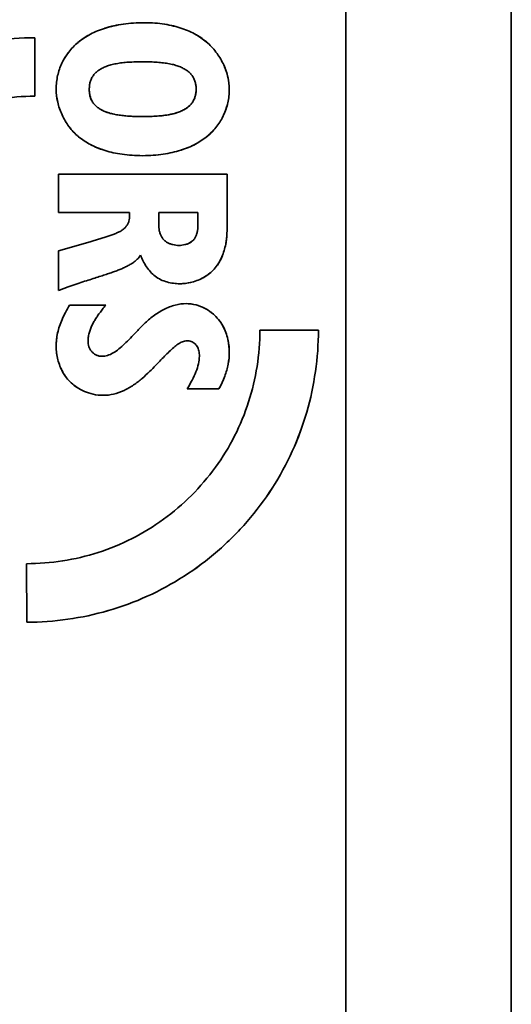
# Model space of a CAD drawing. Header units: millimetres. Extents: x 253 to 397, y 111 to 246.
# Tile 5 of 8: x 389.47 to 397.39, y 135.26 to 151.14. Entities that reach past the tile are written whole.
import ezdxf

# ---------------------------------------------------------------- set-up
doc = ezdxf.new("R2010")
doc.units = ezdxf.units.MM
doc.layers.add('Visible (ISO)', color=7, linetype='Continuous', lineweight=35)

msp = doc.modelspace()

# ---------------------------------------------------------------- linework, layer by layer
at = {"layer": 'Visible (ISO)'}
for p, q in [((397.392, 119.036), (397.392, 162.663)), ((394.725, 130.633), (394.725, 160.809)), ((389.712, 150.85), (389.715, 149.906)), ((391.143, 148.967), (391.143, 148.967)), ((390.095, 148.648), (392.812, 148.648)), ((390.095, 148.031), (390.095, 148.648)), ((392.812, 148.648), (392.812, 147.759)), ((391.24, 148.031), (390.095, 148.031)), ((391.71, 148.031), (391.71, 147.835)), ((392.343, 148.031), (391.71, 148.031)), ((392.343, 147.843), (392.343, 148.031)), ((390.095, 147.413), (390.604, 147.56)), ((390.095, 146.771), (390.095, 147.413)), ((390.274, 146.537), (390.858, 146.537)), ((393.341, 146.134), (394.284, 146.131)), ((391.143, 145.894), (391.143, 145.894)), ((392.681, 145.185), (392.171, 145.185)), ((392.921, 142.816), (392.921, 142.816)), ((389.584, 141.423), (389.581, 142.367))]:
    msp.add_line(p, q, dxfattribs=at)
for points, knots in [([(390.059, 150.02), (390.059, 150.096), (390.067, 150.168), (390.082, 150.238), (390.098, 150.307), (390.12, 150.374), (390.15, 150.437), (390.18, 150.5), (390.216, 150.56), (390.26, 150.617), (390.304, 150.674), (390.354, 150.727), (390.412, 150.775), (390.471, 150.824), (390.536, 150.868), (390.61, 150.906), (390.684, 150.945), (390.765, 150.978), (390.854, 151.005), (390.942, 151.033), (391.038, 151.054), (391.142, 151.069), (391.247, 151.084), (391.359, 151.092), (391.479, 151.092)], [0, 0, 0, 0, 0.125, 0.125, 0.125, 0.25, 0.25, 0.25, 0.375, 0.375, 0.375, 0.5, 0.5, 0.5, 0.625, 0.625, 0.625, 0.75, 0.75, 0.75, 0.875, 0.875, 0.875, 1, 1, 1, 1]), ([(391.139, 151.069), (391.139, 151.069), (391.139, 151.069), (391.139, 151.069), (391.034, 151.053), (390.935, 151.031), (390.845, 151.003)], [0.1248067, 0.1248067, 0.1248067, 0.1248067, 0.125, 0.125, 0.125, 0.248006, 0.248006, 0.248006, 0.248006]), ([(391.479, 151.092), (391.597, 151.092), (391.707, 151.083), (391.807, 151.067), (391.908, 151.051), (391.999, 151.029), (392.082, 151), (392.166, 150.972), (392.243, 150.938), (392.312, 150.898), (392.382, 150.858), (392.444, 150.814), (392.501, 150.763), (392.557, 150.713), (392.607, 150.656), (392.65, 150.597), (392.693, 150.537), (392.73, 150.474), (392.759, 150.41), (392.788, 150.346), (392.811, 150.279), (392.826, 150.214), (392.84, 150.149), (392.848, 150.084), (392.848, 150.02)], [0, 0, 0, 0, 0.125, 0.125, 0.125, 0.25, 0.25, 0.25, 0.375, 0.375, 0.375, 0.5, 0.5, 0.5, 0.625, 0.625, 0.625, 0.75, 0.75, 0.75, 0.875, 0.875, 0.875, 1, 1, 1, 1]), ([(390.602, 150.902), (390.6, 150.901), (390.598, 150.9), (390.595, 150.898), (390.525, 150.86), (390.462, 150.817), (390.407, 150.771)], [0.3711574, 0.3711574, 0.3711574, 0.3711574, 0.375, 0.375, 0.375, 0.4952712, 0.4952712, 0.4952712, 0.4952712]), ([(392.497, 150.766), (392.444, 150.814), (392.384, 150.857), (392.318, 150.895), (392.316, 150.896), (392.315, 150.896), (392.313, 150.897)], [0.5064153, 0.5064153, 0.5064153, 0.5064153, 0.625, 0.625, 0.625, 0.6278434, 0.6278434, 0.6278434, 0.6278434]), ([(385.013, 146.142), (385.013, 146.365), (385.028, 146.586), (385.06, 146.806), (385.091, 147.027), (385.138, 147.247), (385.201, 147.462), (385.263, 147.677), (385.34, 147.887), (385.433, 148.092), (385.526, 148.297), (385.635, 148.496), (385.757, 148.685), (385.878, 148.875), (386.013, 149.055), (386.16, 149.225), (386.308, 149.395), (386.468, 149.556), (386.639, 149.704), (386.809, 149.851), (386.988, 149.986), (387.178, 150.107), (387.367, 150.229), (387.565, 150.337), (387.769, 150.43), (387.973, 150.523), (388.183, 150.6), (388.397, 150.663), (388.612, 150.725), (388.831, 150.772), (389.051, 150.803), (389.27, 150.834), (389.49, 150.85), (389.712, 150.85)], [0, 0, 0, 0, 0.090909, 0.090909, 0.090909, 0.181818, 0.181818, 0.181818, 0.272727, 0.272727, 0.272727, 0.363636, 0.363636, 0.363636, 0.454545, 0.454545, 0.454545, 0.545455, 0.545455, 0.545455, 0.636364, 0.636364, 0.636364, 0.727273, 0.727273, 0.727273, 0.818182, 0.818182, 0.818182, 0.909091, 0.909091, 0.909091, 1, 1, 1, 1]), ([(390.259, 150.615), (390.257, 150.613), (390.255, 150.61), (390.253, 150.607), (390.22, 150.564), (390.192, 150.519), (390.167, 150.472)], [0.618982, 0.618982, 0.618982, 0.618982, 0.625, 0.625, 0.625, 0.7210563, 0.7210563, 0.7210563, 0.7210563]), ([(391.455, 150.462), (391.414, 150.462), (391.374, 150.462), (391.336, 150.46), (391.298, 150.459), (391.26, 150.457), (391.225, 150.455), (391.189, 150.452), (391.155, 150.449), (391.122, 150.445), (391.089, 150.441), (391.057, 150.436), (391.027, 150.431), (390.997, 150.425), (390.968, 150.419), (390.941, 150.412), (390.914, 150.404), (390.889, 150.396), (390.866, 150.387), (390.842, 150.378), (390.821, 150.369), (390.8, 150.358), (390.78, 150.348), (390.761, 150.336), (390.744, 150.324), (390.727, 150.312), (390.711, 150.3), (390.697, 150.286), (390.682, 150.272), (390.669, 150.258), (390.658, 150.242), (390.646, 150.227), (390.636, 150.21), (390.628, 150.192), (390.62, 150.174), (390.613, 150.155), (390.607, 150.136), (390.602, 150.117), (390.598, 150.098), (390.596, 150.078), (390.593, 150.059), (390.592, 150.039), (390.592, 150.02)], [0, 0, 0, 0, 0.071429, 0.071429, 0.071429, 0.142857, 0.142857, 0.142857, 0.214286, 0.214286, 0.214286, 0.285714, 0.285714, 0.285714, 0.357143, 0.357143, 0.357143, 0.428571, 0.428571, 0.428571, 0.5, 0.5, 0.5, 0.571429, 0.571429, 0.571429, 0.642857, 0.642857, 0.642857, 0.714286, 0.714286, 0.714286, 0.785714, 0.785714, 0.785714, 0.857143, 0.857143, 0.857143, 0.928571, 0.928571, 0.928571, 1, 1, 1, 1]), ([(392.315, 150.02), (392.315, 150.039), (392.313, 150.059), (392.311, 150.078), (392.308, 150.097), (392.304, 150.116), (392.299, 150.135), (392.293, 150.154), (392.287, 150.172), (392.278, 150.19), (392.27, 150.208), (392.26, 150.224), (392.248, 150.24), (392.237, 150.256), (392.224, 150.27), (392.21, 150.283), (392.196, 150.297), (392.18, 150.31), (392.163, 150.322), (392.146, 150.334), (392.127, 150.345), (392.107, 150.355), (392.087, 150.366), (392.066, 150.376), (392.042, 150.385), (392.019, 150.394), (391.994, 150.402), (391.967, 150.41), (391.941, 150.417), (391.912, 150.424), (391.882, 150.429), (391.852, 150.435), (391.821, 150.44), (391.788, 150.444), (391.755, 150.448), (391.721, 150.451), (391.686, 150.454), (391.65, 150.457), (391.613, 150.459), (391.575, 150.46), (391.536, 150.462), (391.496, 150.462), (391.455, 150.462)], [0, 0, 0, 0, 0.071429, 0.071429, 0.071429, 0.142857, 0.142857, 0.142857, 0.214286, 0.214286, 0.214286, 0.285714, 0.285714, 0.285714, 0.357143, 0.357143, 0.357143, 0.428571, 0.428571, 0.428571, 0.5, 0.5, 0.5, 0.571429, 0.571429, 0.571429, 0.642857, 0.642857, 0.642857, 0.714286, 0.714286, 0.714286, 0.785714, 0.785714, 0.785714, 0.857143, 0.857143, 0.857143, 0.928571, 0.928571, 0.928571, 1, 1, 1, 1]), ([(392.828, 150.203), (392.828, 150.205), (392.827, 150.207), (392.827, 150.21), (392.812, 150.273), (392.791, 150.338), (392.763, 150.401)], [0.120534, 0.120534, 0.120534, 0.120534, 0.125, 0.125, 0.125, 0.2469059, 0.2469059, 0.2469059, 0.2469059]), ([(391.451, 148.947), (391.333, 148.947), (391.223, 148.956), (391.123, 148.97), (391.022, 148.984), (390.931, 149.004), (390.846, 149.03), (390.762, 149.056), (390.684, 149.088), (390.613, 149.125), (390.542, 149.161), (390.478, 149.204), (390.42, 149.252), (390.362, 149.301), (390.31, 149.356), (390.265, 149.416), (390.221, 149.475), (390.183, 149.539), (390.153, 149.606), (390.122, 149.672), (390.099, 149.741), (390.083, 149.81), (390.067, 149.88), (390.059, 149.949), (390.059, 150.02)], [0, 0, 0, 0, 0.125, 0.125, 0.125, 0.25, 0.25, 0.25, 0.375, 0.375, 0.375, 0.5, 0.5, 0.5, 0.625, 0.625, 0.625, 0.75, 0.75, 0.75, 0.875, 0.875, 0.875, 1, 1, 1, 1]), ([(390.592, 150.02), (390.592, 150), (390.593, 149.981), (390.595, 149.962), (390.597, 149.943), (390.601, 149.924), (390.605, 149.905), (390.61, 149.886), (390.617, 149.868), (390.625, 149.85), (390.633, 149.833), (390.642, 149.816), (390.654, 149.8), (390.665, 149.785), (390.678, 149.77), (390.692, 149.756), (390.706, 149.742), (390.722, 149.729), (390.739, 149.717), (390.756, 149.704), (390.775, 149.693), (390.795, 149.682), (390.814, 149.672), (390.836, 149.662), (390.858, 149.653), (390.881, 149.645), (390.905, 149.637), (390.93, 149.63), (390.955, 149.623), (390.982, 149.618), (391.009, 149.612), (391.037, 149.607), (391.065, 149.603), (391.094, 149.599), (391.123, 149.595), (391.153, 149.591), (391.183, 149.589), (391.213, 149.586), (391.244, 149.584), (391.274, 149.582), (391.305, 149.58), (391.335, 149.579), (391.366, 149.578), (391.396, 149.578), (391.426, 149.577), (391.455, 149.577)], [0, 0, 0, 0, 0.066667, 0.066667, 0.066667, 0.133333, 0.133333, 0.133333, 0.2, 0.2, 0.2, 0.266667, 0.266667, 0.266667, 0.333333, 0.333333, 0.333333, 0.4, 0.4, 0.4, 0.466667, 0.466667, 0.466667, 0.533333, 0.533333, 0.533333, 0.6, 0.6, 0.6, 0.666667, 0.666667, 0.666667, 0.733333, 0.733333, 0.733333, 0.8, 0.8, 0.8, 0.866667, 0.866667, 0.866667, 0.933333, 0.933333, 0.933333, 1, 1, 1, 1]), ([(392.848, 150.02), (392.848, 149.944), (392.84, 149.872), (392.824, 149.802), (392.809, 149.732), (392.786, 149.665), (392.757, 149.602), (392.727, 149.538), (392.691, 149.478), (392.647, 149.421), (392.604, 149.364), (392.554, 149.311), (392.497, 149.263), (392.439, 149.215), (392.375, 149.172), (392.303, 149.133), (392.231, 149.095), (392.151, 149.062), (392.065, 149.035), (391.978, 149.008), (391.885, 148.986), (391.783, 148.971), (391.68, 148.956), (391.57, 148.947), (391.451, 148.947)], [0, 0, 0, 0, 0.125, 0.125, 0.125, 0.25, 0.25, 0.25, 0.375, 0.375, 0.375, 0.5, 0.5, 0.5, 0.625, 0.625, 0.625, 0.75, 0.75, 0.75, 0.875, 0.875, 0.875, 1, 1, 1, 1]), ([(391.455, 149.577), (391.497, 149.577), (391.537, 149.578), (391.576, 149.579), (391.614, 149.581), (391.652, 149.583), (391.688, 149.585), (391.724, 149.588), (391.758, 149.591), (391.791, 149.595), (391.824, 149.599), (391.855, 149.604), (391.885, 149.61), (391.916, 149.616), (391.944, 149.622), (391.971, 149.63), (391.998, 149.637), (392.023, 149.646), (392.046, 149.655), (392.069, 149.664), (392.091, 149.674), (392.111, 149.685), (392.131, 149.695), (392.149, 149.707), (392.166, 149.719), (392.184, 149.731), (392.199, 149.744), (392.213, 149.757), (392.227, 149.771), (392.239, 149.786), (392.25, 149.801), (392.261, 149.817), (392.271, 149.834), (392.279, 149.851), (392.287, 149.869), (392.294, 149.887), (392.299, 149.906), (392.304, 149.924), (392.308, 149.943), (392.311, 149.962), (392.313, 149.981), (392.315, 150), (392.315, 150.02)], [0, 0, 0, 0, 0.071429, 0.071429, 0.071429, 0.142857, 0.142857, 0.142857, 0.214286, 0.214286, 0.214286, 0.285714, 0.285714, 0.285714, 0.357143, 0.357143, 0.357143, 0.428571, 0.428571, 0.428571, 0.5, 0.5, 0.5, 0.571429, 0.571429, 0.571429, 0.642857, 0.642857, 0.642857, 0.714286, 0.714286, 0.714286, 0.785714, 0.785714, 0.785714, 0.857143, 0.857143, 0.857143, 0.928571, 0.928571, 0.928571, 1, 1, 1, 1]), ([(392.315, 150.02), (392.315, 149.983), (392.31, 149.949), (392.302, 149.917), (392.294, 149.886), (392.283, 149.856), (392.268, 149.83)], [0, 0, 0, 0, 0.1111111, 0.1111111, 0.1111111, 0.220399, 0.220399, 0.220399, 0.220399]), ([(389.715, 149.906), (389.519, 149.906), (389.325, 149.89), (389.133, 149.86), (388.94, 149.83), (388.748, 149.785), (388.561, 149.724), (388.373, 149.664), (388.191, 149.589), (388.015, 149.5), (387.839, 149.41), (387.669, 149.306), (387.509, 149.19), (387.349, 149.073), (387.198, 148.944), (387.058, 148.804), (386.918, 148.664), (386.789, 148.512), (386.672, 148.352), (386.556, 148.192), (386.452, 148.022), (386.362, 147.845), (386.273, 147.669), (386.197, 147.486), (386.137, 147.298), (386.077, 147.11), (386.031, 146.917), (386.001, 146.724), (385.971, 146.53), (385.955, 146.336), (385.955, 146.139)], [0, 0, 0, 0, 0.1, 0.1, 0.1, 0.2, 0.2, 0.2, 0.3, 0.3, 0.3, 0.4, 0.4, 0.4, 0.5, 0.5, 0.5, 0.6, 0.6, 0.6, 0.7, 0.7, 0.7, 0.8, 0.8, 0.8, 0.9, 0.9, 0.9, 1, 1, 1, 1]), ([(392.21, 149.754), (392.187, 149.732), (392.16, 149.712), (392.129, 149.695), (392.111, 149.684), (392.09, 149.674), (392.069, 149.665)], [0.3336301, 0.3336301, 0.3336301, 0.3336301, 0.4444444, 0.4444444, 0.4444444, 0.5118759, 0.5118759, 0.5118759, 0.5118759]), ([(392.742, 149.572), (392.748, 149.584), (392.754, 149.597), (392.76, 149.609), (392.784, 149.662), (392.803, 149.716), (392.817, 149.772)], [0.7245017, 0.7245017, 0.7245017, 0.7245017, 0.75, 0.75, 0.75, 0.8537388, 0.8537388, 0.8537388, 0.8537388]), ([(390.997, 149.615), (390.955, 149.623), (390.915, 149.633), (390.879, 149.646), (390.841, 149.659), (390.807, 149.674), (390.777, 149.692), (390.776, 149.693), (390.774, 149.694), (390.773, 149.694)], [0.3361694, 0.3361694, 0.3361694, 0.3361694, 0.4444444, 0.4444444, 0.4444444, 0.5555556, 0.5555556, 0.5555556, 0.5594106, 0.5594106, 0.5594106, 0.5594106]), ([(391.455, 149.577), (391.397, 149.577), (391.342, 149.579), (391.289, 149.581), (391.239, 149.584), (391.191, 149.587), (391.145, 149.593)], [0, 0, 0, 0, 0.1111111, 0.1111111, 0.1111111, 0.2166531, 0.2166531, 0.2166531, 0.2166531]), ([(392.011, 149.642), (391.978, 149.631), (391.943, 149.622), (391.906, 149.614), (391.866, 149.605), (391.822, 149.599), (391.777, 149.594)], [0.5710909, 0.5710909, 0.5710909, 0.5710909, 0.6666667, 0.6666667, 0.6666667, 0.7727564, 0.7727564, 0.7727564, 0.7727564]), ([(390.27, 149.41), (390.31, 149.357), (390.356, 149.307), (390.408, 149.263), (390.421, 149.251), (390.435, 149.24), (390.449, 149.229)], [0.3842001, 0.3842001, 0.3842001, 0.3842001, 0.5, 0.5, 0.5, 0.5304711, 0.5304711, 0.5304711, 0.5304711]), ([(392.492, 149.26), (392.498, 149.264), (392.504, 149.269), (392.509, 149.274), (392.562, 149.319), (392.607, 149.368), (392.647, 149.42)], [0.4874823, 0.4874823, 0.4874823, 0.4874823, 0.5, 0.5, 0.5, 0.6169475, 0.6169475, 0.6169475, 0.6169475]), ([(390.618, 149.122), (390.683, 149.089), (390.754, 149.06), (390.832, 149.035), (390.834, 149.034), (390.836, 149.034), (390.838, 149.033)], [0.6384754, 0.6384754, 0.6384754, 0.6384754, 0.75, 0.75, 0.75, 0.7525788, 0.7525788, 0.7525788, 0.7525788]), ([(392.074, 149.038), (392.075, 149.038), (392.077, 149.039), (392.078, 149.039), (392.163, 149.067), (392.24, 149.1), (392.309, 149.137)], [0.2479255, 0.2479255, 0.2479255, 0.2479255, 0.25, 0.25, 0.25, 0.3690982, 0.3690982, 0.3690982, 0.3690982]), ([(390.604, 147.56), (390.627, 147.567), (390.649, 147.573), (390.673, 147.58), (390.696, 147.587), (390.719, 147.594), (390.742, 147.602), (390.766, 147.609), (390.789, 147.616), (390.812, 147.624), (390.835, 147.631), (390.858, 147.638), (390.88, 147.646), (390.902, 147.653), (390.924, 147.66), (390.945, 147.667), (390.966, 147.674), (390.986, 147.681), (391.006, 147.689), (391.026, 147.696), (391.044, 147.704), (391.062, 147.712), (391.08, 147.721), (391.096, 147.73), (391.111, 147.739), (391.126, 147.749), (391.14, 147.76), (391.153, 147.771), (391.166, 147.783), (391.177, 147.795), (391.187, 147.808), (391.197, 147.821), (391.206, 147.834), (391.213, 147.848), (391.22, 147.862), (391.226, 147.877), (391.23, 147.892), (391.234, 147.907), (391.236, 147.922), (391.238, 147.938), (391.239, 147.953), (391.24, 147.969), (391.24, 147.984), (391.24, 147.999), (391.24, 148.015), (391.24, 148.031)], [0, 0, 0, 0, 0.066667, 0.066667, 0.066667, 0.133333, 0.133333, 0.133333, 0.2, 0.2, 0.2, 0.266667, 0.266667, 0.266667, 0.333333, 0.333333, 0.333333, 0.4, 0.4, 0.4, 0.466667, 0.466667, 0.466667, 0.533333, 0.533333, 0.533333, 0.6, 0.6, 0.6, 0.666667, 0.666667, 0.666667, 0.733333, 0.733333, 0.733333, 0.8, 0.8, 0.8, 0.866667, 0.866667, 0.866667, 0.933333, 0.933333, 0.933333, 1, 1, 1, 1]), ([(392.036, 147.5), (392.052, 147.5), (392.068, 147.501), (392.084, 147.503), (392.1, 147.505), (392.116, 147.508), (392.132, 147.512), (392.148, 147.516), (392.164, 147.521), (392.179, 147.526), (392.194, 147.532), (392.208, 147.539), (392.221, 147.547), (392.234, 147.555), (392.246, 147.564), (392.257, 147.574), (392.268, 147.584), (392.278, 147.596), (392.287, 147.608), (392.296, 147.62), (392.303, 147.634), (392.309, 147.648), (392.316, 147.663), (392.321, 147.678), (392.326, 147.694), (392.33, 147.71), (392.333, 147.727), (392.336, 147.744), (392.338, 147.761), (392.34, 147.778), (392.341, 147.794), (392.342, 147.811), (392.343, 147.827), (392.343, 147.843)], [0, 0, 0, 0, 0.090909, 0.090909, 0.090909, 0.181818, 0.181818, 0.181818, 0.272727, 0.272727, 0.272727, 0.363636, 0.363636, 0.363636, 0.454545, 0.454545, 0.454545, 0.545455, 0.545455, 0.545455, 0.636364, 0.636364, 0.636364, 0.727273, 0.727273, 0.727273, 0.818182, 0.818182, 0.818182, 0.909091, 0.909091, 0.909091, 1, 1, 1, 1]), ([(392.343, 147.843), (392.343, 147.807), (392.341, 147.774), (392.336, 147.742), (392.336, 147.742), (392.336, 147.742), (392.336, 147.742)], [0, 0, 0, 0, 0.1666667, 0.1666667, 0.1666667, 0.1670127, 0.1670127, 0.1670127, 0.1670127]), ([(391.71, 147.835), (391.71, 147.819), (391.711, 147.803), (391.712, 147.787), (391.714, 147.77), (391.717, 147.754), (391.72, 147.737), (391.724, 147.721), (391.728, 147.705), (391.734, 147.689), (391.739, 147.674), (391.746, 147.659), (391.753, 147.645), (391.76, 147.632), (391.768, 147.619), (391.778, 147.607), (391.787, 147.595), (391.798, 147.584), (391.809, 147.575), (391.821, 147.565), (391.833, 147.556), (391.847, 147.548), (391.86, 147.54), (391.875, 147.533), (391.89, 147.527), (391.905, 147.521), (391.922, 147.516), (391.938, 147.512), (391.954, 147.508), (391.971, 147.505), (391.988, 147.503), (392.004, 147.501), (392.02, 147.5), (392.036, 147.5)], [0, 0, 0, 0, 0.090909, 0.090909, 0.090909, 0.181818, 0.181818, 0.181818, 0.272727, 0.272727, 0.272727, 0.363636, 0.363636, 0.363636, 0.454545, 0.454545, 0.454545, 0.545455, 0.545455, 0.545455, 0.636364, 0.636364, 0.636364, 0.727273, 0.727273, 0.727273, 0.818182, 0.818182, 0.818182, 0.909091, 0.909091, 0.909091, 1, 1, 1, 1]), ([(392.812, 147.759), (392.812, 147.716), (392.81, 147.674), (392.806, 147.634), (392.803, 147.594), (392.797, 147.556), (392.79, 147.52), (392.783, 147.484), (392.775, 147.449), (392.765, 147.416), (392.755, 147.382), (392.743, 147.349), (392.73, 147.317), (392.716, 147.286), (392.701, 147.255), (392.683, 147.225), (392.665, 147.195), (392.645, 147.166), (392.623, 147.139), (392.601, 147.112), (392.576, 147.087), (392.55, 147.064), (392.523, 147.041), (392.495, 147.021), (392.465, 147.002), (392.436, 146.983), (392.405, 146.967), (392.372, 146.952), (392.34, 146.938), (392.307, 146.926), (392.272, 146.915), (392.238, 146.905), (392.202, 146.897), (392.165, 146.891), (392.128, 146.886), (392.091, 146.882), (392.052, 146.882)], [0, 0, 0, 0, 0.083333, 0.083333, 0.083333, 0.166667, 0.166667, 0.166667, 0.25, 0.25, 0.25, 0.333333, 0.333333, 0.333333, 0.416667, 0.416667, 0.416667, 0.5, 0.5, 0.5, 0.583333, 0.583333, 0.583333, 0.666667, 0.666667, 0.666667, 0.75, 0.75, 0.75, 0.833333, 0.833333, 0.833333, 0.916667, 0.916667, 0.916667, 1, 1, 1, 1]), ([(392.281, 147.6), (392.278, 147.595), (392.274, 147.591), (392.27, 147.586), (392.252, 147.567), (392.232, 147.552), (392.208, 147.54), (392.207, 147.54), (392.206, 147.539), (392.206, 147.539)], [0.4601694, 0.4601694, 0.4601694, 0.4601694, 0.5, 0.5, 0.5, 0.6666667, 0.6666667, 0.6666667, 0.6727853, 0.6727853, 0.6727853, 0.6727853]), ([(391.416, 147.341), (391.405, 147.322), (391.392, 147.304), (391.377, 147.288), (391.363, 147.272), (391.346, 147.257), (391.329, 147.244), (391.312, 147.23), (391.294, 147.218), (391.275, 147.206), (391.257, 147.195), (391.238, 147.184), (391.219, 147.174), (391.2, 147.164), (391.181, 147.154), (391.161, 147.145), (391.141, 147.136), (391.121, 147.127), (391.1, 147.118), (391.079, 147.109), (391.057, 147.101), (391.035, 147.092), (391.012, 147.084), (390.989, 147.075), (390.964, 147.066), (390.939, 147.058), (390.913, 147.049), (390.885, 147.039), (390.858, 147.03), (390.829, 147.021), (390.799, 147.011), (390.769, 147.001), (390.737, 146.991), (390.704, 146.98), (390.671, 146.97), (390.637, 146.959), (390.601, 146.947), (390.565, 146.936), (390.527, 146.924), (390.488, 146.911), (390.449, 146.898), (390.408, 146.885), (390.366, 146.87), (390.324, 146.856), (390.28, 146.841), (390.235, 146.824), (390.189, 146.808), (390.143, 146.79), (390.095, 146.771)], [0, 0, 0, 0, 0.0625, 0.0625, 0.0625, 0.125, 0.125, 0.125, 0.1875, 0.1875, 0.1875, 0.25, 0.25, 0.25, 0.3125, 0.3125, 0.3125, 0.375, 0.375, 0.375, 0.4375, 0.4375, 0.4375, 0.5, 0.5, 0.5, 0.5625, 0.5625, 0.5625, 0.625, 0.625, 0.625, 0.6875, 0.6875, 0.6875, 0.75, 0.75, 0.75, 0.8125, 0.8125, 0.8125, 0.875, 0.875, 0.875, 0.9375, 0.9375, 0.9375, 1, 1, 1, 1]), ([(392.052, 146.882), (392.017, 146.882), (391.982, 146.885), (391.947, 146.889), (391.912, 146.894), (391.878, 146.901), (391.844, 146.91), (391.81, 146.92), (391.776, 146.932), (391.745, 146.947), (391.713, 146.962), (391.682, 146.981), (391.654, 147.002), (391.626, 147.023), (391.601, 147.047), (391.577, 147.073), (391.554, 147.099), (391.533, 147.127), (391.513, 147.156), (391.494, 147.185), (391.476, 147.215), (391.46, 147.246), (391.444, 147.277), (391.429, 147.308), (391.416, 147.341)], [0, 0, 0, 0, 0.125, 0.125, 0.125, 0.25, 0.25, 0.25, 0.375, 0.375, 0.375, 0.5, 0.5, 0.5, 0.625, 0.625, 0.625, 0.75, 0.75, 0.75, 0.875, 0.875, 0.875, 1, 1, 1, 1]), ([(392.655, 147.181), (392.655, 147.181), (392.655, 147.182), (392.656, 147.182), (392.688, 147.228), (392.716, 147.28), (392.738, 147.338)], [0.5704192, 0.5704192, 0.5704192, 0.5704192, 0.5714286, 0.5714286, 0.5714286, 0.712935, 0.712935, 0.712935, 0.712935]), ([(390.059, 145.871), (390.059, 145.943), (390.066, 146.015), (390.082, 146.088), (390.098, 146.16), (390.123, 146.232), (390.155, 146.307), (390.187, 146.381), (390.227, 146.458), (390.274, 146.537)], [0, 0, 0, 0, 0.333333, 0.333333, 0.333333, 0.666667, 0.666667, 0.666667, 1, 1, 1, 1]), ([(390.858, 146.537), (390.84, 146.514), (390.822, 146.492), (390.806, 146.471), (390.789, 146.45), (390.774, 146.429), (390.759, 146.409), (390.744, 146.389), (390.73, 146.369), (390.717, 146.349), (390.704, 146.33), (390.692, 146.31), (390.68, 146.29), (390.668, 146.271), (390.657, 146.251), (390.646, 146.23), (390.635, 146.21), (390.625, 146.188), (390.616, 146.167), (390.608, 146.145), (390.6, 146.123), (390.593, 146.101), (390.586, 146.078), (390.581, 146.055), (390.578, 146.032), (390.574, 146.009), (390.572, 145.986), (390.572, 145.962)], [0, 0, 0, 0, 0.111111, 0.111111, 0.111111, 0.222222, 0.222222, 0.222222, 0.333333, 0.333333, 0.333333, 0.444444, 0.444444, 0.444444, 0.555556, 0.555556, 0.555556, 0.666667, 0.666667, 0.666667, 0.777778, 0.777778, 0.777778, 0.888889, 0.888889, 0.888889, 1, 1, 1, 1]), ([(390.799, 145.711), (390.827, 145.711), (390.856, 145.716), (390.886, 145.725), (390.916, 145.735), (390.947, 145.749), (390.978, 145.767), (391.008, 145.784), (391.038, 145.806), (391.068, 145.83), (391.099, 145.854), (391.129, 145.881), (391.16, 145.91), (391.191, 145.939), (391.223, 145.97), (391.255, 146.004), (391.288, 146.038), (391.321, 146.075), (391.358, 146.114), (391.394, 146.152), (391.434, 146.194), (391.478, 146.236), (391.522, 146.278), (391.571, 146.322), (391.623, 146.361), (391.676, 146.401), (391.732, 146.437), (391.792, 146.468), (391.852, 146.498), (391.916, 146.522), (391.977, 146.537), (392.038, 146.553), (392.097, 146.561), (392.156, 146.561)], [0, 0, 0, 0, 0.090909, 0.090909, 0.090909, 0.181818, 0.181818, 0.181818, 0.272727, 0.272727, 0.272727, 0.363636, 0.363636, 0.363636, 0.454545, 0.454545, 0.454545, 0.545455, 0.545455, 0.545455, 0.636364, 0.636364, 0.636364, 0.727273, 0.727273, 0.727273, 0.818182, 0.818182, 0.818182, 0.909091, 0.909091, 0.909091, 1, 1, 1, 1]), ([(392.156, 146.561), (392.211, 146.561), (392.263, 146.553), (392.312, 146.539), (392.361, 146.526), (392.407, 146.508), (392.448, 146.487), (392.49, 146.466), (392.527, 146.442), (392.562, 146.415), (392.596, 146.389), (392.627, 146.359), (392.655, 146.328), (392.683, 146.297), (392.706, 146.264), (392.727, 146.23), (392.748, 146.195), (392.766, 146.16), (392.781, 146.124), (392.796, 146.088), (392.808, 146.05), (392.818, 146.012), (392.828, 145.974), (392.835, 145.936), (392.84, 145.897), (392.845, 145.858), (392.848, 145.819), (392.848, 145.779)], [0, 0, 0, 0, 0.111111, 0.111111, 0.111111, 0.222222, 0.222222, 0.222222, 0.333333, 0.333333, 0.333333, 0.444444, 0.444444, 0.444444, 0.555556, 0.555556, 0.555556, 0.666667, 0.666667, 0.666667, 0.777778, 0.777778, 0.777778, 0.888889, 0.888889, 0.888889, 1, 1, 1, 1]), ([(392.474, 146.474), (392.463, 146.479), (392.453, 146.485), (392.442, 146.49), (392.438, 146.492), (392.434, 146.494), (392.431, 146.496)], [0.68234826, 0.68234826, 0.68234826, 0.68234826, 0.71428571, 0.71428571, 0.71428571, 0.72606332, 0.72606332, 0.72606332, 0.72606332]), ([(392.607, 146.377), (392.597, 146.386), (392.586, 146.395), (392.576, 146.404), (392.565, 146.413), (392.554, 146.422), (392.542, 146.43)], [0.53423206, 0.53423206, 0.53423206, 0.53423206, 0.57142857, 0.57142857, 0.57142857, 0.60941042, 0.60941042, 0.60941042, 0.60941042]), ([(389.581, 142.367), (389.777, 142.367), (389.971, 142.382), (390.163, 142.412), (390.356, 142.443), (390.548, 142.488), (390.735, 142.548), (390.923, 142.608), (391.106, 142.683), (391.282, 142.773), (391.458, 142.862), (391.627, 142.966), (391.787, 143.083), (391.947, 143.199), (392.098, 143.328), (392.238, 143.469), (392.379, 143.609), (392.508, 143.76), (392.624, 143.921), (392.741, 144.081), (392.845, 144.251), (392.934, 144.427), (393.024, 144.604), (393.099, 144.787), (393.159, 144.975), (393.22, 145.163), (393.265, 145.355), (393.295, 145.549), (393.326, 145.743), (393.341, 145.937), (393.341, 146.134)], [0, 0, 0, 0, 0.1, 0.1, 0.1, 0.2, 0.2, 0.2, 0.3, 0.3, 0.3, 0.4, 0.4, 0.4, 0.5, 0.5, 0.5, 0.6, 0.6, 0.6, 0.7, 0.7, 0.7, 0.8, 0.8, 0.8, 0.9, 0.9, 0.9, 1, 1, 1, 1]), ([(394.284, 146.131), (394.284, 145.908), (394.268, 145.687), (394.236, 145.466), (394.205, 145.246), (394.158, 145.026), (394.096, 144.811), (394.033, 144.596), (393.956, 144.385), (393.863, 144.181), (393.77, 143.976), (393.661, 143.777), (393.54, 143.587), (393.418, 143.398), (393.283, 143.218), (393.136, 143.048), (392.988, 142.877), (392.828, 142.717), (392.658, 142.569), (392.488, 142.422), (392.308, 142.287), (392.119, 142.165), (391.93, 142.044), (391.731, 141.935), (391.527, 141.842), (391.323, 141.75), (391.113, 141.672), (390.899, 141.61), (390.684, 141.548), (390.465, 141.501), (390.246, 141.47), (390.026, 141.438), (389.806, 141.423), (389.584, 141.423)], [0, 0, 0, 0, 0.090909, 0.090909, 0.090909, 0.181818, 0.181818, 0.181818, 0.272727, 0.272727, 0.272727, 0.363636, 0.363636, 0.363636, 0.454545, 0.454545, 0.454545, 0.545455, 0.545455, 0.545455, 0.636364, 0.636364, 0.636364, 0.727273, 0.727273, 0.727273, 0.818182, 0.818182, 0.818182, 0.909091, 0.909091, 0.909091, 1, 1, 1, 1]), ([(390.085, 146.098), (390.084, 146.093), (390.083, 146.088), (390.082, 146.084), (390.066, 146.012), (390.059, 145.94), (390.059, 145.871)], [0.6437262, 0.6437262, 0.6437262, 0.6437262, 0.6666667, 0.6666667, 0.6666667, 1, 1, 1, 1]), ([(390.572, 145.962), (390.572, 145.945), (390.573, 145.929), (390.576, 145.913), (390.579, 145.897), (390.582, 145.881), (390.587, 145.866), (390.592, 145.851), (390.599, 145.836), (390.606, 145.823), (390.614, 145.809), (390.623, 145.796), (390.633, 145.785), (390.644, 145.773), (390.655, 145.763), (390.668, 145.754), (390.681, 145.745), (390.694, 145.737), (390.708, 145.731), (390.723, 145.725), (390.738, 145.72), (390.753, 145.716), (390.768, 145.713), (390.783, 145.711), (390.799, 145.711)], [0, 0, 0, 0, 0.125, 0.125, 0.125, 0.25, 0.25, 0.25, 0.375, 0.375, 0.375, 0.5, 0.5, 0.5, 0.625, 0.625, 0.625, 0.75, 0.75, 0.75, 0.875, 0.875, 0.875, 1, 1, 1, 1]), ([(392.179, 145.962), (392.157, 145.962), (392.134, 145.959), (392.111, 145.951), (392.087, 145.944), (392.063, 145.932), (392.039, 145.918), (392.015, 145.903), (391.992, 145.886), (391.969, 145.867), (391.946, 145.848), (391.923, 145.826), (391.899, 145.804), (391.875, 145.782), (391.851, 145.758), (391.825, 145.733), (391.8, 145.708), (391.774, 145.682), (391.747, 145.654), (391.72, 145.626), (391.692, 145.596), (391.661, 145.564), (391.631, 145.533), (391.598, 145.499), (391.562, 145.464), (391.526, 145.429), (391.486, 145.392), (391.443, 145.355), (391.401, 145.319), (391.355, 145.283), (391.306, 145.25), (391.258, 145.217), (391.206, 145.187), (391.152, 145.162), (391.097, 145.137), (391.04, 145.116), (390.984, 145.102), (390.928, 145.088), (390.873, 145.082), (390.819, 145.082)], [0, 0, 0, 0, 0.076923, 0.076923, 0.076923, 0.153846, 0.153846, 0.153846, 0.230769, 0.230769, 0.230769, 0.307692, 0.307692, 0.307692, 0.384615, 0.384615, 0.384615, 0.461538, 0.461538, 0.461538, 0.538462, 0.538462, 0.538462, 0.615385, 0.615385, 0.615385, 0.692308, 0.692308, 0.692308, 0.769231, 0.769231, 0.769231, 0.846154, 0.846154, 0.846154, 0.923077, 0.923077, 0.923077, 1, 1, 1, 1]), ([(392.366, 145.711), (392.366, 145.727), (392.366, 145.742), (392.364, 145.757), (392.363, 145.771), (392.361, 145.785), (392.358, 145.798), (392.355, 145.811), (392.351, 145.823), (392.347, 145.835), (392.342, 145.847), (392.337, 145.858), (392.331, 145.869), (392.324, 145.88), (392.317, 145.89), (392.309, 145.899), (392.301, 145.908), (392.292, 145.917), (392.282, 145.924), (392.272, 145.932), (392.262, 145.939), (392.251, 145.944), (392.24, 145.95), (392.228, 145.954), (392.216, 145.958), (392.204, 145.961), (392.192, 145.962), (392.179, 145.962)], [0, 0, 0, 0, 0.111111, 0.111111, 0.111111, 0.222222, 0.222222, 0.222222, 0.333333, 0.333333, 0.333333, 0.444444, 0.444444, 0.444444, 0.555556, 0.555556, 0.555556, 0.666667, 0.666667, 0.666667, 0.777778, 0.777778, 0.777778, 0.888889, 0.888889, 0.888889, 1, 1, 1, 1]), ([(390.059, 145.871), (390.059, 145.807), (390.066, 145.745), (390.079, 145.685), (390.079, 145.685), (390.079, 145.685), (390.079, 145.685)], [0, 0, 0, 0, 0.1428571, 0.1428571, 0.1428571, 0.1435282, 0.1435282, 0.1435282, 0.1435282]), ([(390.819, 145.082), (390.76, 145.082), (390.705, 145.089), (390.654, 145.1), (390.603, 145.112), (390.556, 145.127), (390.514, 145.146), (390.471, 145.164), (390.433, 145.185), (390.398, 145.208), (390.363, 145.23), (390.331, 145.255), (390.302, 145.282), (390.273, 145.309), (390.248, 145.337), (390.225, 145.366), (390.202, 145.395), (390.183, 145.426), (390.165, 145.457), (390.148, 145.489), (390.132, 145.521), (390.119, 145.555), (390.106, 145.588), (390.095, 145.622), (390.086, 145.657), (390.077, 145.692), (390.07, 145.728), (390.066, 145.763), (390.061, 145.799), (390.059, 145.835), (390.059, 145.871)], [0, 0, 0, 0, 0.1, 0.1, 0.1, 0.2, 0.2, 0.2, 0.3, 0.3, 0.3, 0.4, 0.4, 0.4, 0.5, 0.5, 0.5, 0.6, 0.6, 0.6, 0.7, 0.7, 0.7, 0.8, 0.8, 0.8, 0.9, 0.9, 0.9, 1, 1, 1, 1]), ([(392.848, 145.779), (392.848, 145.714), (392.842, 145.649), (392.83, 145.584), (392.818, 145.52), (392.8, 145.456), (392.775, 145.39), (392.75, 145.324), (392.719, 145.255), (392.681, 145.185)], [0, 0, 0, 0, 0.333333, 0.333333, 0.333333, 0.666667, 0.666667, 0.666667, 1, 1, 1, 1]), ([(392.828, 145.575), (392.829, 145.58), (392.83, 145.584), (392.831, 145.589), (392.842, 145.653), (392.848, 145.717), (392.848, 145.779)], [0.6434406, 0.6434406, 0.6434406, 0.6434406, 0.6666667, 0.6666667, 0.6666667, 1, 1, 1, 1]), ([(392.171, 145.185), (392.199, 145.234), (392.224, 145.281), (392.248, 145.327), (392.271, 145.373), (392.292, 145.418), (392.31, 145.462), (392.328, 145.506), (392.342, 145.549), (392.352, 145.59), (392.362, 145.632), (392.366, 145.672), (392.366, 145.711)], [0, 0, 0, 0, 0.25, 0.25, 0.25, 0.5, 0.5, 0.5, 0.75, 0.75, 0.75, 1, 1, 1, 1]), ([(390.136, 145.515), (390.136, 145.514), (390.136, 145.514), (390.137, 145.513), (390.161, 145.459), (390.191, 145.41), (390.225, 145.366), (390.226, 145.365), (390.226, 145.365), (390.226, 145.365)], [0.2837239, 0.2837239, 0.2837239, 0.2837239, 0.2857143, 0.2857143, 0.2857143, 0.4285714, 0.4285714, 0.4285714, 0.429246, 0.429246, 0.429246, 0.429246]), ([(390.647, 145.102), (390.648, 145.102), (390.649, 145.101), (390.65, 145.101), (390.706, 145.088), (390.762, 145.082), (390.819, 145.082)], [0.8547934, 0.8547934, 0.8547934, 0.8547934, 0.8571429, 0.8571429, 0.8571429, 1, 1, 1, 1]), ([(393.862, 144.179), (393.955, 144.383), (394.033, 144.594), (394.095, 144.809), (394.095, 144.81), (394.096, 144.811), (394.096, 144.811)], [0.72747249, 0.72747249, 0.72747249, 0.72747249, 0.81818182, 0.81818182, 0.81818182, 0.81851176, 0.81851176, 0.81851176, 0.81851176]), ([(393.136, 143.048), (393.283, 143.218), (393.418, 143.398), (393.539, 143.587), (393.54, 143.587), (393.54, 143.587), (393.54, 143.587)], [0.54559162, 0.54559162, 0.54559162, 0.54559162, 0.63636364, 0.63636364, 0.63636364, 0.63641536, 0.63641536, 0.63641536, 0.63641536]), ([(389.584, 141.423), (389.806, 141.423), (390.026, 141.438), (390.246, 141.47), (390.465, 141.501), (390.684, 141.548), (390.898, 141.61)], [0, 0, 0, 0, 0.0909091, 0.0909091, 0.0909091, 0.1816114, 0.1816114, 0.1816114, 0.1816114])]:
    msp.add_open_spline(points, degree=3, knots=knots, dxfattribs=at)
for points in [[(392.084, 151), (391.999, 151.029), (391.905, 151.052), (391.805, 151.067)], [(390.059, 150.02), (390.059, 149.952), (390.066, 149.886), (390.081, 149.819)], [(390.629, 149.84), (390.618, 149.863), (390.609, 149.888), (390.603, 149.914)], [(391.122, 148.97), (391.226, 148.955), (391.335, 148.947), (391.451, 148.947)], [(391.451, 148.947), (391.57, 148.947), (391.681, 148.956), (391.785, 148.972)], [(392.793, 147.536), (392.805, 147.606), (392.812, 147.68), (392.812, 147.759)], [(392.399, 146.965), (392.45, 146.99), (392.498, 147.021), (392.541, 147.056)], [(392.052, 146.882), (392.112, 146.882), (392.17, 146.89), (392.228, 146.903)], [(392.271, 146.549), (392.232, 146.557), (392.194, 146.561), (392.156, 146.561)], [(392.77, 146.149), (392.748, 146.197), (392.723, 146.24), (392.694, 146.279)], [(392.848, 145.779), (392.848, 145.846), (392.841, 145.909), (392.828, 145.969)], [(392.681, 145.185), (392.718, 145.254), (392.749, 145.321), (392.774, 145.386)], [(390.343, 145.247), (390.376, 145.221), (390.412, 145.197), (390.45, 145.177)], [(392.119, 142.165), (392.307, 142.287), (392.488, 142.422), (392.658, 142.569)]]:
    msp.add_open_spline(points, degree=3, dxfattribs=at)

doc.saveas('drawing.dxf')
